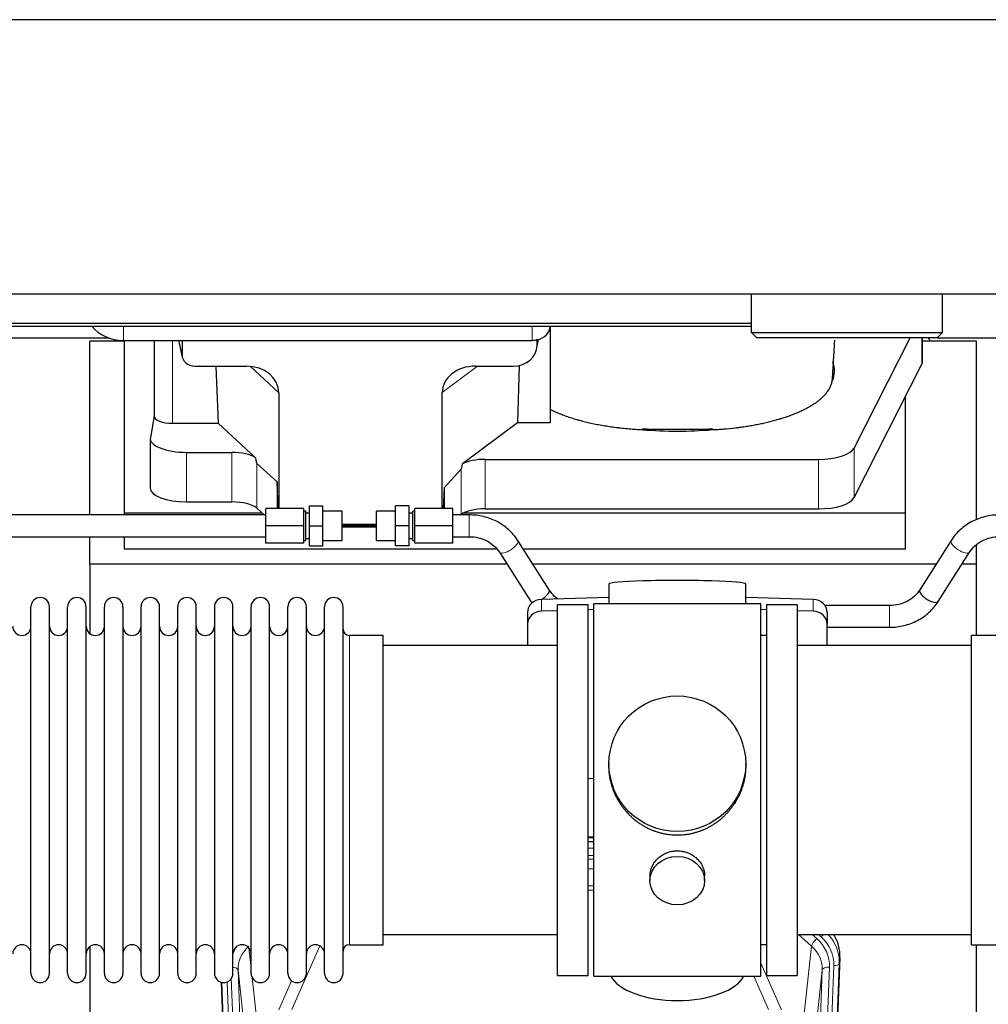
# Model space of a CAD drawing. Header units: inches. Extents: x 0 to 23760, y -13 to 16800.
# Tile 14 of 207: x 4194 to 4727, y 6289 to 6831. Entities that reach past the tile are written whole.
import ezdxf

# ---------------------------------------------------------------- set-up
doc = ezdxf.new("R2010")
doc.units = ezdxf.units.IN
doc.layers.add('254', color=7, linetype='Continuous', true_color=0xffffff)

msp = doc.modelspace()

# ---------------------------------------------------------------- linework, layer by layer
at = {"layer": '254', "color": 2, "linetype": 'Continuous', "lineweight": 25}
for p, q in [((6326.965, 6830.926), (2972.465, 6830.926)), ((6326.965, 6679.901), (2972.465, 6679.901)), ((4596.767, 6658.712), (4596.767, 6679.901)), ((4701.975, 6658.712), (4701.975, 6679.901)), ((4596.763, 6663.617), (3021.965, 6663.617)), ((4596.763, 6662.117), (3021.965, 6662.117)), ((4486.019, 6662.118), (4486.019, 6609.065)), ((4599.767, 6655.712), (4596.767, 6658.712)), ((4596.767, 6658.712), (4701.975, 6658.712)), ((4701.975, 6658.712), (4698.975, 6655.712)), ((4130.991, 6655.749), (4242.925, 6655.749)), ((4251.625, 6654.009), (4232.625, 6654.009)), ((4232.625, 6558.313), (4232.625, 6654.009)), ((4251.019, 6654.393), (4476.019, 6654.393)), ((4251.625, 6559.298), (4251.625, 6654.392)), ((4267.951, 6654.395), (4267.951, 6612.653)), ((4281.363, 6654.393), (4283.468, 6645.15)), ((4283.329, 6654.393), (4283.329, 6646.382)), ((4478.524, 6649.625), (4479.609, 6654.922)), ((4478.734, 6651.692), (4478.734, 6654.989)), ((4698.975, 6655.712), (4599.767, 6655.712)), ((4653.232, 6595.093), (4684.074, 6655.712)), ((4690.989, 6642.787), (4690.989, 6655.712)), ((4720.625, 6654.009), (4690.99, 6654.009)), ((4699.013, 6655.749), (4802.925, 6655.749)), ((4720.625, 6555.559), (4720.625, 6654.009)), ((4290.303, 6640.196), (4318.763, 6640.196)), ((4302.016, 6640.196), (4303.25, 6608.747)), ((4444.931, 6640.196), (4465.783, 6640.196)), ((4468.902, 6640.532), (4467.981, 6609.065)), ((4653.232, 6567.838), (4690.621, 6641.325)), ((4336.559, 6625.566), (4336.559, 6561.813)), ((4426.594, 6561.813), (4426.594, 6625.66)), ((4681.625, 6559.298), (4681.625, 6623.644)), ((4267.951, 6612.783), (4265.88, 6600.895)), ((4278.16, 6608.747), (4303.25, 6608.747)), ((4323.8, 6589.768), (4303.25, 6608.747)), ((4467.981, 6609.065), (4437.729, 6586.345)), ((4486.019, 6609.065), (4467.981, 6609.065)), ((4265.836, 6600.386), (4265.836, 6573.131)), ((4285.836, 6592.732), (4310.67, 6592.732)), ((4335.639, 6576.431), (4324.529, 6586.598)), ((4450.21, 6588.902), (4633.6, 6588.902)), ((4436.893, 6583.439), (4427.575, 6573.293)), ((4335.639, 6576.431), (4335.639, 6561.812)), ((4336.212, 6561.812), (4335.639, 6576.431)), ((4427.575, 6573.293), (4427.021, 6561.812)), ((4427.575, 6573.293), (4427.575, 6561.812)), ((4285.836, 6565.477), (4310.67, 6565.477)), ((4251.625, 6558.312), (4251.625, 6559.298)), ((4327.386, 6559.298), (4251.625, 6559.298)), ((4324.529, 6561.934), (4328.449, 6558.312)), ((4329.406, 6552.312), (4329.406, 6561.812)), ((4350.406, 6561.812), (4329.406, 6561.812)), ((4350.406, 6552.312), (4350.406, 6561.812)), ((4351.406, 6560.312), (4350.406, 6560.312)), ((4351.406, 6544.312), (4351.406, 6560.312)), ((4353.406, 6559.312), (4351.406, 6559.312)), ((4353.406, 6552.312), (4353.406, 6563.312)), ((4353.406, 6563.312), (4360.906, 6563.312)), ((4360.906, 6552.312), (4360.906, 6563.312)), ((4371.406, 6560.312), (4360.906, 6560.312)), ((4371.406, 6544.312), (4371.406, 6560.312)), ((4390.406, 6544.312), (4390.406, 6560.312)), ((4400.906, 6560.312), (4390.406, 6560.312)), ((4400.906, 6552.312), (4400.906, 6563.312)), ((4408.406, 6563.312), (4400.906, 6563.312)), ((4408.406, 6552.312), (4408.406, 6563.312)), ((4410.406, 6559.312), (4408.406, 6559.312)), ((4410.406, 6544.312), (4410.406, 6560.312)), ((4411.406, 6560.312), (4410.406, 6560.312)), ((4411.406, 6552.312), (4411.406, 6561.812)), ((4432.406, 6561.812), (4411.406, 6561.812)), ((4432.406, 6552.312), (4432.406, 6561.812)), ((4681.625, 6559.298), (4438.111, 6559.298)), ((4450.21, 6561.647), (4633.6, 6561.647)), ((4681.625, 6539.495), (4681.625, 6559.298)), ((4329.406, 6558.312), (4173.406, 6558.312)), ((4441.406, 6558.312), (4432.406, 6558.312)), ((4436.572, 6558.312), (4436.893, 6558.549)), ((4329.406, 6542.812), (4329.406, 6552.312)), ((4350.406, 6552.312), (4329.406, 6552.312)), ((4350.406, 6542.812), (4350.406, 6552.312)), ((4353.406, 6541.312), (4353.406, 6552.312)), ((4353.406, 6552.312), (4360.906, 6552.312)), ((4360.906, 6541.312), (4360.906, 6552.312)), ((4390.406, 6552.315), (4371.406, 6552.315)), ((4371.406, 6552.31), (4390.406, 6552.31)), ((4371.406, 6551.669), (4390.405, 6551.669)), ((4390.406, 6552.972), (4371.407, 6552.972)), ((4400.906, 6541.312), (4400.906, 6552.312)), ((4408.406, 6552.312), (4400.906, 6552.312)), ((4408.406, 6541.312), (4408.406, 6552.312)), ((4411.406, 6542.812), (4411.406, 6552.312)), ((4432.406, 6552.312), (4411.406, 6552.312)), ((4432.406, 6542.812), (4432.406, 6552.312)), ((4173.406, 6546.312), (4329.406, 6546.312)), ((4232.625, 6531.184), (4232.625, 6546.313)), ((4251.625, 6539.495), (4251.625, 6546.312)), ((4350.406, 6542.812), (4329.406, 6542.812)), ((4350.406, 6544.312), (4351.406, 6544.312)), ((4351.406, 6545.312), (4353.406, 6545.312)), ((4360.906, 6544.312), (4371.406, 6544.312)), ((4390.406, 6544.312), (4400.906, 6544.312)), ((4408.406, 6545.312), (4410.406, 6545.312)), ((4410.406, 6544.312), (4411.406, 6544.312)), ((4432.406, 6542.812), (4411.406, 6542.812)), ((4432.406, 6546.312), (4441.406, 6546.312)), ((4485.437, 6517.018), (4468.117, 6544.207)), ((4706.695, 6544.207), (4689.374, 6517.018)), ((4456.554, 6539.495), (4251.625, 6539.495)), ((4353.406, 6541.312), (4360.906, 6541.312)), ((4408.406, 6541.312), (4400.906, 6541.312)), ((4457.996, 6537.76), (4475.317, 6510.57)), ((4681.625, 6539.495), (4471.114, 6539.495)), ((4699.495, 6510.57), (4716.816, 6537.76)), ((4720.625, 6531.184), (4720.625, 6541.923)), ((4232.625, 6531.184), (4232.625, 6492.939)), ((4462.191, 6531.184), (4232.625, 6531.184)), ((4698.399, 6531.184), (4476.42, 6531.184)), ((4720.625, 6531.184), (4712.619, 6531.184)), ((4720.625, 6491.985), (4720.625, 6531.184)), ((4518.301, 6520.328), (4518.301, 6509.265)), ((4593.629, 6509.265), (4593.629, 6520.328)), ((4518.302, 6512.902), (4481.186, 6511.752)), ((4630.745, 6511.752), (4593.628, 6512.902)), ((4200.165, 6496.334), (4200.165, 6507.735)), ((4210.365, 6496.334), (4210.365, 6507.735)), ((4220.365, 6496.334), (4220.365, 6507.735)), ((4230.565, 6496.334), (4230.565, 6507.735)), ((4240.565, 6496.334), (4240.565, 6507.735)), ((4250.765, 6507.735), (4250.765, 6496.334)), ((4260.765, 6496.334), (4260.765, 6507.735)), ((4270.965, 6496.334), (4270.965, 6507.735)), ((4280.965, 6305.935), (4280.965, 6507.735)), ((4291.165, 6305.935), (4291.165, 6507.735)), ((4301.165, 6507.735), (4301.165, 6305.935)), ((4311.365, 6305.935), (4311.365, 6507.735)), ((4321.365, 6305.935), (4321.365, 6507.735)), ((4331.565, 6305.935), (4331.565, 6507.735)), ((4341.565, 6305.935), (4341.565, 6507.735)), ((4351.765, 6305.935), (4351.765, 6507.735)), ((4361.765, 6305.935), (4361.765, 6507.735)), ((4371.965, 6305.935), (4371.965, 6507.735)), ((4473.465, 6504.66), (4473.465, 6498.196)), ((4489.966, 6505.559), (4481.186, 6505.287)), ((4489.965, 6304.835), (4489.965, 6508.835)), ((4506.965, 6508.835), (4489.965, 6508.835)), ((4506.965, 6304.835), (4506.965, 6508.835)), ((4509.966, 6506.179), (4506.966, 6506.086)), ((4554.653, 6509.265), (4509.965, 6509.265)), ((4509.965, 6304.405), (4509.965, 6509.265)), ((4601.965, 6509.265), (4554.653, 6509.265)), ((4601.965, 6304.405), (4601.965, 6509.265)), ((4604.964, 6506.086), (4601.965, 6506.179)), ((4621.965, 6508.835), (4604.965, 6508.835)), ((4604.965, 6508.835), (4604.965, 6304.835)), ((4621.965, 6508.835), (4621.965, 6304.835)), ((4630.745, 6505.287), (4621.965, 6505.559)), ((4672.784, 6508.465), (4637.216, 6508.465)), ((4638.465, 6504.66), (4638.465, 6498.196)), ((4200.165, 6305.935), (4200.165, 6496.334)), ((4210.365, 6305.935), (4210.365, 6496.334)), ((4220.365, 6305.935), (4220.365, 6496.334)), ((4230.565, 6305.935), (4230.565, 6496.334)), ((4240.565, 6305.935), (4240.565, 6496.334)), ((4250.765, 6496.334), (4250.765, 6305.935)), ((4260.765, 6305.935), (4260.765, 6496.334)), ((4270.965, 6305.935), (4270.965, 6496.334)), ((4473.465, 6498.196), (4473.465, 6486.335)), ((4638.465, 6486.335), (4638.465, 6498.196)), ((4638.465, 6496.465), (4672.784, 6496.465)), ((4393.965, 6491.985), (4375.465, 6491.985)), ((4393.965, 6321.685), (4393.965, 6491.985)), ((4604.965, 6491.835), (4601.965, 6491.835)), ((4736.465, 6491.985), (4717.965, 6491.985)), ((4717.965, 6482.364), (4717.965, 6491.985)), ((4489.965, 6486.335), (4393.965, 6486.335)), ((4717.965, 6486.335), (4621.965, 6486.335)), ((4717.965, 6321.685), (4717.965, 6482.364)), ((4518.326, 6421.323), (4518.326, 6420.186)), ((4593.605, 6420.185), (4593.605, 6421.323)), ((4506.966, 6413.324), (4509.966, 6413.231)), ((4509.963, 6380.953), (4506.965, 6380.953)), ((4506.963, 6378.449), (4509.962, 6378.449)), ((4540.918, 6359.551), (4540.918, 6356.966)), ((4571.013, 6356.966), (4571.013, 6359.539)), ((4393.965, 6327.335), (4489.965, 6327.335)), ((4621.965, 6327.335), (4717.965, 6327.335)), ((4232.625, 6320.726), (4232.625, 6093.925)), ((4375.465, 6321.685), (4393.965, 6321.685)), ((4601.965, 6321.835), (4604.965, 6321.835)), ((4717.965, 6321.685), (4736.465, 6321.685)), ((4720.625, 6108.117), (4720.625, 6321.68)), ((4645.487, 6314.832), (4632.369, 5981.631)), ((4489.965, 6304.835), (4506.965, 6304.835)), ((4509.965, 6304.405), (4601.965, 6304.405)), ((4604.965, 6304.835), (4621.965, 6304.835)), ((4317.561, 5981.631), (4304.988, 6300.994))]:
    msp.add_line(p, q, dxfattribs=at)
at = {"layer": '254', "color": 110, "linetype": 'Continuous', "lineweight": 13}
for p, q in [((4251.019, 6654.393), (4251.019, 6662.117)), ((4476.019, 6654.393), (4476.019, 6662.117)), ((4278.16, 6608.747), (4278.16, 6654.393)), ((4281.505, 6654.393), (4283.329, 6646.382)), ((4478.734, 6651.692), (4479.382, 6654.855)), ((4690.621, 6655.712), (4690.621, 6641.325)), ((4336.559, 6625.566), (4320.821, 6640.102)), ((4445.95, 6640.196), (4426.594, 6625.66)), ((4285.836, 6592.732), (4285.836, 6565.477)), ((4310.67, 6592.732), (4310.67, 6565.477)), ((4653.232, 6595.093), (4653.232, 6567.838)), ((4324.529, 6586.598), (4324.529, 6561.934)), ((4450.21, 6588.902), (4450.21, 6561.647)), ((4633.6, 6588.902), (4633.6, 6561.647)), ((4436.893, 6583.439), (4436.893, 6558.549)), ((4441.406, 6558.312), (4441.406, 6546.312)), ((4481.186, 6511.752), (4481.186, 6505.287)), ((4630.745, 6511.752), (4630.745, 6505.287)), ((4672.784, 6508.465), (4672.784, 6496.465)), ((4375.465, 6321.685), (4375.465, 6491.985)), ((4509.963, 6380.563), (4506.965, 6380.563)), ((4506.963, 6374.811), (4509.964, 6374.811)), ((4509.964, 6370.841), (4506.963, 6370.841)), ((4506.964, 6368.75), (4509.963, 6368.75)), ((4509.963, 6363.457), (4506.964, 6363.457)), ((4506.964, 6354.199), (4509.964, 6354.199)), ((4509.964, 6351.754), (4506.964, 6351.754)), ((4629.891, 6320.858), (4622.589, 6327.335)), ((4632.716, 6325.114), (4630.211, 6327.335)), ((4635.108, 6325.949), (4633.545, 6327.335)), ((4359.133, 6321.089), (4343.752, 6286.058)), ((4624.666, 6273.658), (4629.891, 6320.858)), ((4320.138, 6319.966), (4321.365, 6308.879)), ((4645.487, 6314.832), (4645.107, 6311.395)), ((4601.965, 6311.587), (4613.24, 6285.908)), ((4639.721, 6309.339), (4626.655, 5977.445)), ((4629.002, 5977.153), (4642.113, 6310.175)), ((4645.107, 6311.395), (4631.996, 5978.373)), ((4314.202, 6307.712), (4327.268, 5975.819)), ((4319.449, 6260.306), (4314.202, 6307.712)), ((4606.178, 6286.058), (4598.123, 6304.405)), ((4622.663, 5975.819), (4635.729, 6307.712)), ((4635.729, 6307.712), (4630.481, 6260.306)), ((4317.935, 5978.373), (4305.236, 6300.936)), ((4308.171, 6301.204), (4320.929, 5977.153)), ((4310.458, 6303.028), (4323.276, 5977.445)), ((4321.955, 6303.555), (4325.264, 6273.658)), ((4336.691, 6285.908), (4343.671, 6301.806))]:
    msp.add_line(p, q, dxfattribs=at)
at = {"layer": '254', "color": 2, "linetype": 'Continuous', "lineweight": 25}
for centre, radius, start, end in [((4205.265, 6507.735), 5.1, 0, 180), ((4225.465, 6507.735), 5.1, 0, 180), ((4245.665, 6507.735), 5.1, 0, 180), ((4265.865, 6507.735), 5.1, 0, 180), ((4286.065, 6507.735), 5.1, 0, 180), ((4306.265, 6507.735), 5.1, 0, 180), ((4326.465, 6507.735), 5.1, 0, 180), ((4346.665, 6507.735), 5.1, 0, 180), ((4366.865, 6507.735), 5.1, 0, 180), ((4195.165, 6496.985), 5, 180, 0), ((4215.365, 6496.985), 5, 180, 0), ((4235.565, 6496.985), 5, 180, 0), ((4255.765, 6496.985), 5, 180, 0), ((4275.965, 6496.985), 5, 180, 0), ((4296.165, 6496.985), 5, 180, 0), ((4316.365, 6496.985), 5, 180, 0), ((4336.565, 6496.985), 5, 180, 0), ((4356.765, 6496.985), 5, 180, 0), ((4375.465, 6495.485), 3.5, 180, 270), ((4195.165, 6316.685), 5, 0, 180), ((4215.365, 6316.685), 5, 0, 180), ((4235.565, 6316.685), 5, 0, 180), ((4255.765, 6316.685), 5, 0, 180), ((4275.965, 6316.685), 5, 0, 180), ((4296.165, 6316.685), 5, 0, 180), ((4316.365, 6316.685), 5, 0, 180), ((4336.565, 6316.685), 5, 0, 180), ((4356.765, 6316.685), 5, 0, 180), ((4375.465, 6318.185), 3.5, 90, 180), ((4205.265, 6305.935), 5.1, 180, 0), ((4225.465, 6305.935), 5.1, 180, 0), ((4245.665, 6305.935), 5.1, 180, 0), ((4265.865, 6305.935), 5.1, 180, 0), ((4286.065, 6305.935), 5.1, 180, 0), ((4306.265, 6305.935), 5.1, 180, 0), ((4326.465, 6305.935), 5.1, 180, 0), ((4346.665, 6305.935), 5.1, 180, 0), ((4366.865, 6305.935), 5.1, 180, 0)]:
    msp.add_arc(centre, radius, start, end, dxfattribs=at)
for centre, major_axis, ratio, start_param, end_param in [((4251.019, 6670.261), (-20, 0), 0.7933958, 0.5389795, 1.5707963), ((4476.019, 6662.327), (-10, 0), 0.7933958, 1.8474697, 3.1150834), ((4465.694, 6651.772), (13.036, -0.373), 0.8874794, 4.7446027, 6.3085613), ((4476.019, 6662.327), (-10, 0), 0.7933958, 1.5707963, 1.7425489), ((4476.019, 6675.186), (0, -20.985), 0.4765235, 0.1717525, 0.2749449), ((4476.625, 6557.852), (-244, 0), 0.8870108, 3.6019342, 3.6107699), ((4290.356, 6646.429), (-7.024, -0.222), 0.8867966, 6.2551969, 7.8183965), ((4318.147, 6625.06), (-18.368, -1.548), 0.8197595, 3.0726, 4.6099191), ((4445.689, 6625.06), (19.053, -1.602), 0.7899984, 1.6768142, 3.2079098), ((4555.969, 6637.514), (-86.5, 0), 0.3826834, 2.9725041, 3.2916257), ((4670.989, 6642.787), (-20, 0), 0.3826834, 2.9492947, 3.1416097), ((4278.16, 6612.653), (-10.208, 0), 0.3826834, 0.0000123, 1.5707963), ((4555.969, 6637.514), (-86.5, 0), 0.3826834, 1.3483772, 1.7943795), ((4285.836, 6600.386), (-20, 0), 0.3826834, 6.216629, 7.8539816), ((4310.67, 6586.992), (15, 0), 0.3826834, 0.5047652, 1.5707963), ((4633.6, 6596.555), (-20, 0), 0.3826834, 1.5707963, 2.9492947), ((4310.67, 6998.206), (13.933, -411.641), 0.0134983, 6.1578935, 6.2699677), ((4450.21, 6929.672), (-13.469, -346.314), 0.0190642, 0.0224463, 0.1321927), ((4450.21, 6583.161), (15, 0), 0.3826834, 1.5707963, 2.5536377), ((4285.836, 6573.131), (-20, 0), 0.3826834, 0.0000123, 1.5707963), ((4310.67, 6559.737), (15, 0), 0.3826834, 0.392691, 1.5707963), ((4633.6, 6569.301), (-20, 0), 0.3826834, 1.5707963, 2.9492947), ((4450.21, 6555.907), (15, 0), 0.3826834, 1.5707963, 2.6633841), ((4555.965, 6520.328), (37.664, 0), 0.0504434, 0, 3.1415927), ((4480.377, 6513.794), (5.06, 3.224), 0.3659982, 4.6529932, 6.2831853), ((4694.435, 6513.794), (-5.06, 3.224), 0.3659982, 0, 3.1415927), ((4481.465, 6504.66), (8, 0), 0.8870108, 1.6057029, 3.1415927), ((4480.377, 6513.794), (5.06, 3.224), 0.3659982, 3.1415927, 3.5847536), ((4630.465, 6504.66), (8, 0), 0.8870108, 0, 1.5358897), ((4481.465, 6498.196), (8, 0), 0.8870108, 1.6057029, 3.1415927), ((4630.465, 6498.196), (8, 0), 0.8870108, 0, 1.5358897), ((4618.466, 6315.641), (-27.038, -0.124), 0.8859493, 3.102669, 3.6464193), ((4555.965, 6308.377), (37.64, 0), 0.4617486, 3.372107, 6.0525728)]:
    msp.add_ellipse(centre, major_axis=major_axis, ratio=ratio, start_param=start_param, end_param=end_param, dxfattribs=at)
at = {"layer": '254', "color": 110, "linetype": 'Continuous', "lineweight": 13}
for centre, major_axis, ratio, start_param, end_param in [((4463.057, 6540.983), (5.06, 3.224), 0.3659982, 3.1521955, 6.2831853), ((4711.755, 6540.983), (-5.06, 3.224), 0.3659982, 0, 3.1309898), ((4635.108, 6327.334), (1.991, 2.244), 0.3265056, 4.3596844, 4.9945095), ((4618.093, 6310.893), (-24.034, -0.11), 0.8859493, 3.102669, 3.9217821), ((4618.093, 6312.279), (27.029, -0.244), 0.8851019, 6.2564288, 6.9740615), ((4334.229, 6310.058), (24.034, -0.11), 0.8859493, 2.6223803, 2.8322909), ((4334.229, 6308.211), (20.033, -0.591), 0.8872905, 2.3837407, 3.2028538), ((4632.716, 6323.267), (2.654, 2.992), 0.3265056, 1.2180917, 2.7365282), ((4615.702, 6308.211), (-20.033, -0.591), 0.8872905, 3.0803315, 3.8994446), ((4615.702, 6310.058), (-24.034, -0.11), 0.8859493, 3.102669, 3.9217821), ((4310.21, 6307.492), (3.997, 0.157), 0.4614673, 0.0341943, 1.2593116), ((4639.721, 6307.492), (3.997, -0.157), 0.4614673, 1.5889619, 3.1073983), ((4642.113, 6311.56), (2.998, -0.118), 0.4614673, 4.7305545, 6.248991)]:
    msp.add_ellipse(centre, major_axis=major_axis, ratio=ratio, start_param=start_param, end_param=end_param, dxfattribs=at)
at = {"layer": '254', "color": 2, "linetype": 'Continuous', "lineweight": 25}
for centre, major_axis, ratio in [((4555.965, 6421.323), (37.64, 0), 0.9914449), ((4555.965, 6356.966), (-15.048, 0), 0.8870108)]:
    msp.add_ellipse(centre, major_axis=major_axis, ratio=ratio, dxfattribs=at)
msp.add_rational_spline([(4478.734, 6654.989), (4478.742, 6654.842), (4478.75, 6654.695)], [0.500000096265, 0.499999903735, 0.500000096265], degree=2, dxfattribs=at)
for points, knots in [([(4641.466, 6634.757), (4641.517, 6635.656), (4641.758, 6639.869), (4642.151, 6646.444), (4642.505, 6652.19), (4642.651, 6654.546)], [0, 0, 0, 0, 0.1389576, 0.6493658, 1, 1, 1, 1]), ([(4641.278, 6632.503), (4641.317, 6632.719), (4641.349, 6632.934), (4641.4, 6633.365), (4641.438, 6633.796), (4641.453, 6634.227), (4641.46, 6634.549), (4641.461, 6634.657), (4641.462, 6634.764)], [0, 0, 0, 0, 0.2858572, 0.2858572, 0.5717144, 0.8575716, 0.8575716, 1, 1, 1, 1]), ([(4575.148, 6605.236), (4576.221, 6605.287), (4577.29, 6605.347), (4579.42, 6605.484), (4580.481, 6605.562), (4583.652, 6605.821), (4585.751, 6606.029), (4588.354, 6606.333), (4588.873, 6606.397), (4589.651, 6606.495), (4590.04, 6606.545), (4590.557, 6606.613), (4590.816, 6606.647), (4591.977, 6606.804), (4592.997, 6606.952), (4595.016, 6607.263), (4596.014, 6607.426), (4597.987, 6607.769), (4598.962, 6607.948), (4600.89, 6608.322), (4601.842, 6608.517), (4603.725, 6608.922), (4605.585, 6609.343), (4608.309, 6610.02), (4610.08, 6610.503), (4611.391, 6610.877), (4611.825, 6611.004), (4612.365, 6611.165), (4612.472, 6611.197), (4612.687, 6611.262), (4612.794, 6611.294), (4613.115, 6611.392), (4613.328, 6611.458), (4614.387, 6611.788), (4615.217, 6612.058), (4617.652, 6612.887), (4619.204, 6613.464), (4621.43, 6614.365), (4622.879, 6614.978), (4624.952, 6615.931), (4626.265, 6616.59), (4627.543, 6617.262), (4628.165, 6617.603), (4629.071, 6618.125), (4629.369, 6618.3), (4629.735, 6618.521), (4629.808, 6618.566), (4629.953, 6618.654), (4630.17, 6618.788), (4630.383, 6618.922), (4631.088, 6619.369), (4632.171, 6620.091), (4633.667, 6621.195), (4635.034, 6622.32), (4635.862, 6623.083), (4636.647, 6623.853), (4637.018, 6624.242), (4638.067, 6625.417), (4638.68, 6626.215), (4639.269, 6627.128), (4639.333, 6627.229), (4639.459, 6627.433), (4639.52, 6627.535), (4639.7, 6627.842), (4639.813, 6628.046), (4640.136, 6628.66), (4640.328, 6629.069), (4640.665, 6629.889), (4640.811, 6630.299), (4641.057, 6631.121), (4641.158, 6631.532), (4641.235, 6631.943)], [0, 0, 0, 0, 0.03125, 0.03125, 0.0625, 0.0625, 0.125, 0.125, 0.140625, 0.140625, 0.1484375, 0.1523438, 0.15625, 0.15625, 0.1875, 0.1875, 0.21875, 0.21875, 0.25, 0.25, 0.28125, 0.28125, 0.3125, 0.34375, 0.375, 0.375, 0.390625, 0.390625, 0.3945313, 0.3945313, 0.3984375, 0.3984375, 0.40625, 0.40625, 0.4375, 0.4375, 0.5, 0.5, 0.53125, 0.5625, 0.59375, 0.59375, 0.625, 0.625, 0.640625, 0.640625, 0.6445313, 0.6445313, 0.6484375, 0.65625, 0.65625, 0.6875, 0.71875, 0.75, 0.78125, 0.78125, 0.8125, 0.8125, 0.875, 0.875, 0.8828125, 0.8828125, 0.890625, 0.890625, 0.90625, 0.90625, 0.9375, 0.9375, 0.96875, 0.96875, 1, 1, 1, 1]), ([(4486.019, 6616.399), (4486.782, 6616.016), (4487.568, 6615.642), (4489.184, 6614.911), (4490.845, 6614.196), (4492.595, 6613.514), (4494.389, 6612.847), (4495.308, 6612.522), (4497.191, 6611.889), (4498.156, 6611.58), (4499.637, 6611.13), (4500.136, 6610.982), (4500.768, 6610.8), (4500.894, 6610.764), (4501.149, 6610.691), (4501.276, 6610.655), (4501.659, 6610.548), (4501.915, 6610.477), (4503.2, 6610.125), (4504.243, 6609.855), (4506.356, 6609.336), (4508.498, 6608.839), (4510.696, 6608.383), (4512.922, 6607.949), (4514.049, 6607.742), (4516.331, 6607.351), (4517.486, 6607.166), (4519.826, 6606.817), (4521.01, 6606.654), (4522.508, 6606.463), (4522.958, 6606.407), (4523.411, 6606.352), (4523.713, 6606.316), (4523.865, 6606.298), (4524.622, 6606.21), (4525.229, 6606.142), (4527.052, 6605.948), (4528.272, 6605.83), (4530.719, 6605.618), (4531.947, 6605.523), (4534.411, 6605.357), (4535.647, 6605.286), (4536.888, 6605.227)], [0, 0, 0, 0, 0.0625, 0.0625, 0.125, 0.1875, 0.1875, 0.25, 0.25, 0.3125, 0.3125, 0.34375, 0.34375, 0.3515625, 0.3515625, 0.359375, 0.359375, 0.375, 0.375, 0.4375, 0.4375, 0.5, 0.5625, 0.5625, 0.625, 0.625, 0.6875, 0.6875, 0.75, 0.75, 0.765625, 0.7734375, 0.7734375, 0.78125, 0.78125, 0.8125, 0.8125, 0.875, 0.875, 0.9375, 0.9375, 1, 1, 1, 1]), ([(4536.698, 6605.706), (4537.494, 6605.667), (4538.291, 6605.633), (4539.888, 6605.577), (4540.689, 6605.554), (4541.892, 6605.527), (4542.293, 6605.52), (4543.097, 6605.508), (4543.499, 6605.503), (4544.304, 6605.495), (4544.707, 6605.492), (4545.513, 6605.488), (4545.916, 6605.486), (4546.522, 6605.485), (4546.723, 6605.484), (4547.127, 6605.484), (4547.329, 6605.484), (4547.935, 6605.484), (4548.338, 6605.484), (4549.55, 6605.484), (4550.358, 6605.484), (4552.78, 6605.485), (4554.396, 6605.484), (4557.626, 6605.484), (4559.242, 6605.483), (4562.472, 6605.483), (4564.087, 6605.483), (4565.753, 6605.483), (4565.804, 6605.483), (4565.905, 6605.483), (4565.955, 6605.483), (4566.107, 6605.483), (4566.208, 6605.483), (4566.51, 6605.484), (4566.712, 6605.485), (4567.318, 6605.488), (4567.722, 6605.492), (4568.327, 6605.499), (4568.529, 6605.502), (4568.933, 6605.508), (4569.538, 6605.517), (4570.142, 6605.53), (4572.15, 6605.579), (4573.746, 6605.637), (4575.332, 6605.714)], [0, 0, 0, 0, 0.0625, 0.0625, 0.125, 0.125, 0.15625, 0.15625, 0.1875, 0.1875, 0.21875, 0.21875, 0.25, 0.25, 0.265625, 0.265625, 0.28125, 0.28125, 0.3125, 0.3125, 0.375, 0.375, 0.5, 0.5, 0.625, 0.625, 0.75, 0.75, 0.7539063, 0.7539063, 0.7578125, 0.7578125, 0.765625, 0.765625, 0.78125, 0.78125, 0.8125, 0.8125, 0.828125, 0.828125, 0.84375, 0.875, 0.875, 1, 1, 1, 1]), ([(4468.105, 6544.226), (4466.712, 6546.393), (4463.438, 6550.283), (4456.957, 6554.903), (4449.367, 6557.688), (4444.108, 6558.305), (4441.406, 6558.312)], [0, 0, 0, 0, 0.2492977, 0.5015497, 0.7530506, 1, 1, 1, 1]), ([(4733.406, 6558.312), (4730.704, 6558.304), (4725.446, 6557.684), (4717.854, 6554.903), (4711.37, 6550.285), (4708.099, 6546.394), (4706.707, 6544.226)], [0, 0, 0, 0, 0.2469717, 0.498386, 0.7507276, 1, 1, 1, 1]), ([(4441.406, 6546.312), (4443.174, 6546.327), (4446.515, 6545.964), (4451.23, 6544.239), (4455.204, 6541.452), (4457.172, 6539.084), (4458.008, 6537.741)], [0, 0, 0, 0, 0.2548586, 0.5023655, 0.7487111, 1, 1, 1, 1]), ([(4716.803, 6537.741), (4717.638, 6539.085), (4719.604, 6541.454), (4723.581, 6544.238), (4728.297, 6545.961), (4731.639, 6546.326), (4733.406, 6546.312)], [0, 0, 0, 0, 0.251329, 0.4975182, 0.7451753, 1, 1, 1, 1]), ([(4490.318, 6511.922), (4489.646, 6512.386), (4487.754, 6513.892), (4486.26, 6515.692), (4485.425, 6517.036)], [0, 0, 0, 0, 0.3352734, 1, 1, 1, 1]), ([(4689.387, 6517.036), (4688.551, 6515.693), (4686.583, 6513.325), (4682.608, 6510.539), (4677.893, 6508.813), (4674.552, 6508.45), (4672.784, 6508.465)], [0, 0, 0, 0, 0.2512889, 0.4976345, 0.7451414, 1, 1, 1, 1]), ([(4672.784, 6496.465), (4675.486, 6496.472), (4680.745, 6497.09), (4688.335, 6499.874), (4694.817, 6504.495), (4698.09, 6508.385), (4699.483, 6510.552)], [0, 0, 0, 0, 0.2469494, 0.4984503, 0.7507023, 1, 1, 1, 1]), ([(4555.965, 6381.952), (4555.338, 6381.952), (4554.088, 6381.984), (4552.231, 6382.129), (4550.391, 6382.368), (4548.568, 6382.701), (4546.762, 6383.126), (4545.569, 6383.472), (4544.678, 6383.755), (4544.382, 6383.853), (4544.012, 6383.981), (4543.938, 6384.007), (4543.791, 6384.059), (4543.57, 6384.137), (4542.765, 6384.433), (4541.47, 6384.956), (4539.788, 6385.735), (4538.15, 6386.594), (4536.557, 6387.533), (4535.008, 6388.551), (4534.004, 6389.282), (4533.385, 6389.756), (4533.262, 6389.852), (4533.017, 6390.045), (4532.652, 6390.335), (4532.293, 6390.632), (4531.584, 6391.233), (4530.66, 6392.055), (4529.338, 6393.349), (4528.081, 6394.703), (4526.886, 6396.118), (4526.133, 6397.102), (4525.584, 6397.855), (4525.313, 6398.236), (4525.049, 6398.622), (4524.874, 6398.881), (4524.787, 6399.011), (4524.357, 6399.664), (4523.697, 6400.722), (4522.789, 6402.344), (4521.961, 6404.003), (4521.213, 6405.698), (4520.546, 6407.429), (4520.156, 6408.608), (4519.884, 6409.501), (4519.753, 6409.95), (4519.61, 6410.478), (4519.55, 6410.705), (4519.511, 6410.857), (4519.492, 6410.933), (4519.319, 6411.617), (4519.045, 6412.834), (4518.725, 6414.664), (4518.496, 6416.498), (4518.358, 6418.337), (4518.326, 6419.585), (4518.326, 6420.219), (4518.326, 6420.239)], [0, 0, 0, 0, 0.0312188, 0.0624376, 0.0936563, 0.1248751, 0.1560939, 0.1873127, 0.1873127, 0.2029221, 0.2029221, 0.2068244, 0.2068244, 0.2107268, 0.2185315, 0.2497502, 0.280969, 0.3121878, 0.3434066, 0.3746254, 0.4058442, 0.4058442, 0.4136489, 0.4136489, 0.4214535, 0.4370629, 0.4370629, 0.4682817, 0.4995005, 0.5307193, 0.5619381, 0.5931568, 0.5931568, 0.6087662, 0.6165709, 0.6165709, 0.6243756, 0.6243756, 0.6555944, 0.6868132, 0.718032, 0.7492507, 0.7804695, 0.8116883, 0.8116883, 0.8272977, 0.8351024, 0.8390047, 0.8390047, 0.8429071, 0.8429071, 0.8741259, 0.9053447, 0.9365634, 0.9677822, 0.999001, 1, 1, 1, 1]), ([(4593.605, 6420.233), (4593.605, 6420.221), (4593.605, 6419.594), (4593.574, 6418.353), (4593.436, 6416.512), (4593.208, 6414.674), (4592.994, 6413.451), (4592.811, 6412.534), (4592.729, 6412.153), (4592.642, 6411.771), (4592.606, 6411.618), (4592.588, 6411.542), (4592.534, 6411.313), (4592.347, 6410.553), (4591.971, 6409.201), (4591.386, 6407.433), (4590.718, 6405.699), (4589.968, 6403.998), (4589.135, 6402.331), (4588.525, 6401.242), (4588.126, 6400.569), (4588.045, 6400.434), (4587.882, 6400.167), (4587.636, 6399.768), (4587.383, 6399.375), (4586.87, 6398.596), (4586.162, 6397.576), (4585.034, 6396.105), (4583.839, 6394.691), (4582.578, 6393.334), (4581.692, 6392.468), (4581.011, 6391.833), (4580.666, 6391.519), (4580.314, 6391.211), (4580.078, 6391.007), (4579.96, 6390.905), (4579.365, 6390.403), (4578.398, 6389.625), (4576.901, 6388.535), (4575.357, 6387.523), (4573.766, 6386.587), (4572.128, 6385.728), (4571.004, 6385.208), (4570.148, 6384.838), (4569.717, 6384.658), (4569.281, 6384.486), (4569.063, 6384.401), (4568.99, 6384.373), (4568.844, 6384.317), (4568.186, 6384.069), (4566.937, 6383.638), (4565.154, 6383.122), (4563.354, 6382.699), (4561.535, 6382.368), (4559.698, 6382.129), (4558.462, 6382.033), (4557.529, 6381.984), (4557.062, 6381.966), (4556.514, 6381.955), (4556.279, 6381.953), (4556.122, 6381.952), (4556.044, 6381.952), (4555.965, 6381.952)], [0, 0, 0, 0, 0.0006246, 0.0318551, 0.0630856, 0.0943161, 0.1255465, 0.1255465, 0.1411618, 0.1450656, 0.1450656, 0.1489694, 0.1489694, 0.156777, 0.1880075, 0.219238, 0.2504685, 0.2816989, 0.3129294, 0.3441599, 0.3441599, 0.3519675, 0.3519675, 0.3597751, 0.3753904, 0.3753904, 0.4066209, 0.4378513, 0.4690818, 0.5003123, 0.5315428, 0.5315428, 0.547158, 0.5549656, 0.5549656, 0.5627733, 0.5627733, 0.5940037, 0.6252342, 0.6564647, 0.6876952, 0.7189257, 0.7501562, 0.7501562, 0.7657714, 0.773579, 0.773579, 0.7774828, 0.7774828, 0.7813866, 0.8126171, 0.8438476, 0.8750781, 0.9063086, 0.937539, 0.9687695, 0.9687695, 0.9843848, 0.9921924, 0.9960962, 0.9960962, 1, 1, 1, 1]), ([(4540.918, 6359.549), (4540.918, 6359.979), (4540.942, 6360.411), (4541.002, 6360.957), (4541.015, 6361.068), (4541.046, 6361.289), (4541.096, 6361.619), (4541.159, 6361.946), (4541.303, 6362.598), (4541.423, 6363.028), (4541.707, 6363.879), (4541.872, 6364.3), (4542.155, 6364.925), (4542.256, 6365.132), (4542.388, 6365.389), (4542.415, 6365.44), (4542.47, 6365.542), (4542.552, 6365.695), (4542.638, 6365.846), (4542.929, 6366.346), (4543.181, 6366.734), (4543.725, 6367.488), (4544.017, 6367.853), (4544.484, 6368.382), (4544.644, 6368.556), (4544.893, 6368.812), (4545.019, 6368.938), (4545.147, 6369.063), (4545.234, 6369.146), (4545.278, 6369.188), (4545.672, 6369.557), (4546.037, 6369.867), (4546.795, 6370.452), (4547.188, 6370.727), (4548.002, 6371.241), (4548.423, 6371.48), (4548.967, 6371.757), (4549.077, 6371.811), (4549.298, 6371.916), (4549.41, 6371.968), (4549.746, 6372.119), (4549.972, 6372.215), (4550.655, 6372.484), (4551.117, 6372.641), (4552.055, 6372.913), (4552.531, 6373.027), (4553.255, 6373.166), (4553.498, 6373.206), (4553.865, 6373.258), (4553.988, 6373.275), (4554.173, 6373.296), (4554.235, 6373.303), (4554.358, 6373.317), (4554.42, 6373.323), (4554.976, 6373.375), (4555.468, 6373.399), (4556.451, 6373.399), (4556.941, 6373.376), (4557.919, 6373.285), (4558.406, 6373.216), (4559.014, 6373.101), (4559.135, 6373.077), (4559.378, 6373.025), (4559.74, 6372.943), (4560.097, 6372.849), (4560.804, 6372.645), (4561.266, 6372.487), (4562.172, 6372.131), (4562.616, 6371.932), (4563.267, 6371.603), (4563.482, 6371.488), (4563.801, 6371.307), (4563.907, 6371.245), (4564.117, 6371.12), (4564.22, 6371.057), (4564.734, 6370.733), (4565.128, 6370.457), (4565.886, 6369.873), (4566.249, 6369.565), (4566.943, 6368.917), (4567.274, 6368.577), (4567.628, 6368.176), (4567.667, 6368.132), (4567.745, 6368.042), (4567.86, 6367.906), (4568.122, 6367.587), (4568.335, 6367.308), (4568.744, 6366.742), (4568.997, 6366.355), (4569.459, 6365.561), (4569.67, 6365.155), (4569.954, 6364.531), (4570.044, 6364.32), (4570.17, 6364.001), (4570.21, 6363.894), (4570.288, 6363.681), (4570.326, 6363.574), (4570.505, 6363.038), (4570.625, 6362.607), (4570.817, 6361.741), (4570.89, 6361.306), (4570.963, 6360.65), (4570.982, 6360.43), (4571, 6360.101), (4571.007, 6359.936), (4571.011, 6359.77), (4571.013, 6359.66), (4571.013, 6359.605), (4571.013, 6359.547), (4571.013, 6359.544), (4571.013, 6359.541)], [0, 0, 0, 0, 0.0308202, 0.0308202, 0.0386347, 0.0386347, 0.0464491, 0.062078, 0.062078, 0.0933358, 0.0933358, 0.1245936, 0.1245936, 0.1402226, 0.1402226, 0.1441298, 0.1441298, 0.148037, 0.1558515, 0.1558515, 0.1871093, 0.1871093, 0.2183671, 0.2183671, 0.233996, 0.233996, 0.2418105, 0.2457177, 0.2457177, 0.2496249, 0.2496249, 0.2808827, 0.2808827, 0.3121405, 0.3121405, 0.3433983, 0.3433983, 0.3512128, 0.3512128, 0.3590273, 0.3590273, 0.3746562, 0.3746562, 0.405914, 0.405914, 0.4371718, 0.4371718, 0.4528007, 0.4528007, 0.4606152, 0.4606152, 0.4645224, 0.4645224, 0.4684296, 0.4684296, 0.4996874, 0.4996874, 0.5309452, 0.5309452, 0.5622031, 0.5622031, 0.5700175, 0.5700175, 0.577832, 0.5934609, 0.5934609, 0.6247187, 0.6247187, 0.6559765, 0.6559765, 0.6716054, 0.6716054, 0.6794199, 0.6794199, 0.6872343, 0.6872343, 0.7184921, 0.7184921, 0.7497499, 0.7497499, 0.7810078, 0.7810078, 0.784915, 0.784915, 0.7888222, 0.7966367, 0.8122656, 0.8122656, 0.8435234, 0.8435234, 0.8747812, 0.8747812, 0.8904101, 0.8904101, 0.8982246, 0.8982246, 0.906039, 0.906039, 0.9372968, 0.9372968, 0.9685546, 0.9685546, 0.9841835, 0.9841835, 0.991998, 0.9959052, 0.9959052, 0.9998125, 0.9998125, 1, 1, 1, 1])]:
    msp.add_open_spline(points, degree=3, knots=knots, dxfattribs=at)
for points in [[(4641.527, 6642.847), (4641.517, 6642.719), (4641.507, 6642.59), (4641.497, 6642.462)], [(4641.235, 6631.943), (4641.25, 6632.13), (4641.264, 6632.317), (4641.278, 6632.503)], [(4536.888, 6605.227), (4536.825, 6605.387), (4536.762, 6605.546), (4536.698, 6605.706)], [(4575.332, 6605.714), (4575.27, 6605.554), (4575.209, 6605.395), (4575.148, 6605.236)]]:
    msp.add_open_spline(points, degree=3, dxfattribs=at)

doc.saveas('drawing.dxf')
